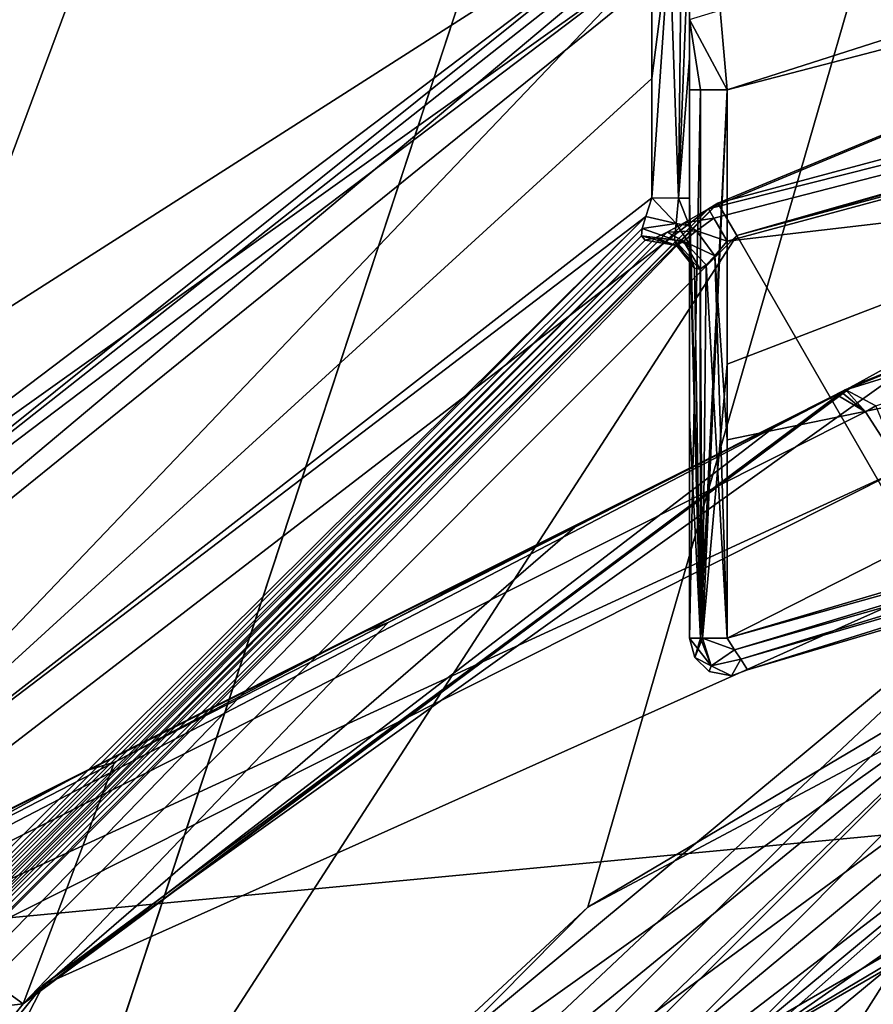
# Model space of a CAD drawing. Header units: millimetres. Extents: x -98 to 58, y -78 to 78.
# Tile 59 of 106: x -15.56 to -11.02, y 16.27 to 21.5. Entities that reach past the tile are written whole.
import ezdxf

# ---------------------------------------------------------------- set-up
doc = ezdxf.new("R2010")
doc.units = ezdxf.units.MM
doc.header["$LTSCALE"] = 52.148148
for name, color, linetype in [('1', 7, 'CONTINUOUS'), ('1101', 7, 'CONTINUOUS'), ('1108', 7, 'CONTINUOUS'), ('18', 7, 'CONTINUOUS'), ('22', 7, 'CONTINUOUS'), ('24', 7, 'CONTINUOUS'), ('25', 7, 'CONTINUOUS'), ('318', 7, 'CONTINUOUS'), ('333', 7, 'CONTINUOUS'), ('367', 7, 'CONTINUOUS'), ('376', 7, 'CONTINUOUS'), ('378', 7, 'CONTINUOUS'), ('379', 7, 'CONTINUOUS'), ('381', 7, 'CONTINUOUS'), ('382', 7, 'CONTINUOUS'), ('387', 7, 'CONTINUOUS'), ('395', 7, 'CONTINUOUS'), ('420', 7, 'CONTINUOUS'), ('421', 7, 'CONTINUOUS'), ('426', 7, 'CONTINUOUS'), ('438', 7, 'CONTINUOUS'), ('440', 7, 'CONTINUOUS'), ('444', 7, 'CONTINUOUS'), ('457', 7, 'CONTINUOUS'), ('5', 7, 'CONTINUOUS'), ('529', 7, 'CONTINUOUS'), ('535', 7, 'CONTINUOUS'), ('551', 7, 'CONTINUOUS'), ('553', 7, 'CONTINUOUS'), ('556', 7, 'CONTINUOUS'), ('571', 7, 'CONTINUOUS'), ('574', 7, 'CONTINUOUS'), ('592', 7, 'CONTINUOUS'), ('601', 7, 'CONTINUOUS'), ('611', 7, 'CONTINUOUS'), ('616', 7, 'CONTINUOUS'), ('731', 7, 'CONTINUOUS'), ('734', 7, 'CONTINUOUS'), ('738', 7, 'CONTINUOUS'), ('752', 7, 'CONTINUOUS'), ('767', 7, 'CONTINUOUS'), ('769', 7, 'CONTINUOUS'), ('784', 7, 'CONTINUOUS'), ('786', 7, 'CONTINUOUS'), ('787', 7, 'CONTINUOUS'), ('809', 7, 'CONTINUOUS'), ('811', 7, 'CONTINUOUS'), ('815', 7, 'CONTINUOUS'), ('819', 7, 'CONTINUOUS'), ('826', 7, 'CONTINUOUS'), ('830', 7, 'CONTINUOUS'), ('831', 7, 'CONTINUOUS'), ('832', 7, 'CONTINUOUS')]:
    doc.layers.add(name, color=color, linetype=linetype)

msp = doc.modelspace()

# ---------------------------------------------------------------- linework, layer by layer
at = {"layer": '1', "linetype": 'CONTINUOUS'}
for points in [[(-10.0683, 17.4543, 61.5), (-14.2441, 14.2523, 61.5), (-10.2234, 17.0526, 61.5), (-10.0683, 17.4543, 61.5)], [(-10.2234, 17.0526, 61.5), (-14.2441, 14.2523, 61.5), (-14.8267, 13.2467, 61.5), (-10.2234, 17.0526, 61.5)], [(-13.6624, 12.8818, 61.5), (-9.25, 16.0215, 61.5), (-9.2748, 16.3273, 61.5), (-13.6624, 12.8818, 61.5)]]:
    msp.add_3dface(points, dxfattribs=at)
at = {"layer": '1101', "linetype": 'CONTINUOUS'}
for points in [[(-12.4491, 15.5881, 66.4413), (-12.4907, 15.6404, 66.2044), (-7.3301, 18.6255, 66.2044), (-12.4491, 15.5881, 66.4413)], [(-7.3057, 18.5633, 66.4413), (-12.4491, 15.5881, 66.4413), (-7.3301, 18.6255, 66.2044), (-7.3057, 18.5633, 66.4413)]]:
    msp.add_3dface(points, dxfattribs=at)
at = {"layer": '1108', "linetype": 'CONTINUOUS'}
for points in [[(-18.2129, 11.0227, 64.5), (-9.8742, 18.8602, 64.5), (-14.2843, 15.196, 64.75), (-18.2129, 11.0227, 64.5)], [(-9.8742, 18.8602, 64.5), (-9.6747, 18.4759, 64.75), (-14.2843, 15.196, 64.75), (-9.8742, 18.8602, 64.5)]]:
    msp.add_3dface(points, dxfattribs=at)
at = {"layer": '18', "linetype": 'CONTINUOUS'}
msp.add_3dface([(-14.9887, 13.3644, 61.7179), (-9.8573, 13.5677, 71.5), (-10.341, 17.2143, 61.7179), (-14.9887, 13.3644, 61.7179)], dxfattribs=at)
at = {"layer": '22', "linetype": 'CONTINUOUS'}
msp.add_3dface([(-8.8905, 16.3133, 61.6812), (-8.7442, 15.1455, 66.6102), (-13.2583, 13.0147, 61.6812), (-8.8905, 16.3133, 61.6812)], dxfattribs=at)
at = {"layer": '24', "linetype": 'CONTINUOUS'}
for points in [[(-14.8267, 13.2467, 61.5), (-14.9887, 13.3644, 61.7179), (-10.341, 17.2143, 61.7179), (-14.8267, 13.2467, 61.5)], [(-10.2234, 17.0526, 61.5), (-14.8267, 13.2467, 61.5), (-10.341, 17.2143, 61.7179), (-10.2234, 17.0526, 61.5)]]:
    msp.add_3dface(points, dxfattribs=at)
at = {"layer": '25', "linetype": 'CONTINUOUS'}
for points in [[(-13.6624, 12.8818, 61.5), (-9.2748, 16.3273, 61.5), (-13.2583, 13.0147, 61.6812), (-13.6624, 12.8818, 61.5)], [(-9.2748, 16.3273, 61.5), (-8.8905, 16.3133, 61.6812), (-13.2583, 13.0147, 61.6812), (-9.2748, 16.3273, 61.5)]]:
    msp.add_3dface(points, dxfattribs=at)
at = {"layer": '318', "linetype": 'CONTINUOUS'}
for points in [[(-17.6236, 10.175, 61.3), (-10.175, 17.6236, 61.3), (-17.6236, 10.175, 20), (-17.6236, 10.175, 61.3)], [(-17.6236, 10.175, 20), (-10.175, 17.6236, 61.3), (-10.175, 17.6236, 20), (-17.6236, 10.175, 20)]]:
    msp.add_3dface(points, dxfattribs=at)
at = {"layer": '333', "linetype": 'CONTINUOUS'}
for points in [[(-15.6318, 9.025, 20), (-17.6236, 10.175, 20), (-10.175, 17.6236, 20), (-15.6318, 9.025, 20)], [(-9.025, 15.6318, 20), (-15.6318, 9.025, 20), (-10.175, 17.6236, 20), (-9.025, 15.6318, 20)]]:
    msp.add_3dface(points, dxfattribs=at)
at = {"layer": '367', "linetype": 'CONTINUOUS'}
for points in [[(-8.5136, 18.9231, 28.7144), (-15.5285, 13.7633, 28.7634), (-10.375, 17.97, 27.6), (-8.5136, 18.9231, 28.7144)], [(-10.375, 17.97, 27.6), (-15.5285, 13.7633, 28.7634), (-17.97, 10.375, 27.6), (-10.375, 17.97, 27.6)]]:
    msp.add_3dface(points, dxfattribs=at)
at = {"layer": '376', "linetype": 'CONTINUOUS'}
for points in [[(-20, 15.6587, 25.9576), (-20, 45.101, 25.6479), (3.0337, 70.8905, 25.0381), (-20, 15.6587, 25.9576)], [(-20, 15.6587, 25.9576), (3.0337, 70.8905, 25.0381), (-15.9991, 19.729, 25.9299), (-20, 15.6587, 25.9576)], [(-15.9991, 19.729, 25.9299), (3.0337, 70.8905, 25.0381), (-11.1485, 22.8239, 25.8963), (-15.9991, 19.729, 25.9299)]]:
    msp.add_3dface(points, dxfattribs=at)
at = {"layer": '378', "linetype": 'CONTINUOUS'}
for points in [[(-20, 76.553, 27.9864), (-15.8178, 13.7375, 28.9643), (3.6562, 72.8062, 27.9864), (-20, 76.553, 27.9864)], [(-15.8178, 13.7375, 28.9643), (-12.5411, 16.7824, 28.9417), (3.6562, 72.8062, 27.9864), (-15.8178, 13.7375, 28.9643)], [(-12.5411, 16.7824, 28.9417), (-8.6907, 19.0633, 28.915), (3.6562, 72.8062, 27.9864), (-12.5411, 16.7824, 28.9417)]]:
    msp.add_3dface(points, dxfattribs=at)
at = {"layer": '379', "linetype": 'CONTINUOUS'}
for points in [[(-19.8425, 15.5343, 25.7576), (-11.0357, 22.6551, 25.6961), (-17.8191, 17.8191, 24), (-19.8425, 15.5343, 25.7576)], [(-11.0357, 22.6551, 25.6961), (-12.2976, 21.9957, 24), (-17.8191, 17.8191, 24), (-11.0357, 22.6551, 25.6961)]]:
    msp.add_3dface(points, dxfattribs=at)
at = {"layer": '381', "linetype": 'CONTINUOUS'}
for points in [[(-6.1622, 22.8849, 24), (0, 23.7, 24), (-11.85, 20.5248, 24.4), (-6.1622, 22.8849, 24)], [(-11.85, 20.5248, 24.4), (0, 23.7, 24), (0, 23.7, 24.4), (-11.85, 20.5248, 24.4)], [(-11.9001, 20.4958, 24), (-6.1622, 22.8849, 24), (-11.85, 20.5248, 24.4), (-11.9001, 20.4958, 24)], [(-20.5248, 11.85, 24.4), (-11.9001, 20.4958, 24), (-11.85, 20.5248, 24.4), (-20.5248, 11.85, 24.4)], [(-16.7583, 16.7586, 24), (-11.9001, 20.4958, 24), (-20.5248, 11.85, 24.4), (-16.7583, 16.7586, 24)]]:
    msp.add_3dface(points, dxfattribs=at)
at = {"layer": '382', "linetype": 'CONTINUOUS'}
for points in [[(-11.85, 20.5248, 24.4), (0, 23.7, 24.4), (-11.85, 20.5248, 27.2), (-11.85, 20.5248, 24.4)], [(0, 23.7, 24.4), (0, 23.7, 27.2), (-11.85, 20.5248, 27.2), (0, 23.7, 24.4)], [(-20.5248, 11.85, 24.4), (-11.85, 20.5248, 24.4), (-20.5248, 11.85, 27.2), (-20.5248, 11.85, 24.4)], [(-20.5248, 11.85, 27.2), (-11.85, 20.5248, 24.4), (-11.85, 20.5248, 27.2), (-20.5248, 11.85, 27.2)]]:
    msp.add_3dface(points, dxfattribs=at)
at = {"layer": '387', "linetype": 'CONTINUOUS'}
for points in [[(-11.7479, 20.3528, 27.4), (0, 23.5, 27.4), (-10.4732, 18.1443, 27.4), (-11.7479, 20.3528, 27.4)], [(-20.351, 11.751, 27.4), (-11.7479, 20.3528, 27.4), (-18.1427, 10.4759, 27.4), (-20.351, 11.751, 27.4)], [(-18.1427, 10.4759, 27.4), (-11.7479, 20.3528, 27.4), (-10.4732, 18.1443, 27.4), (-18.1427, 10.4759, 27.4)]]:
    msp.add_3dface(points, dxfattribs=at)
at = {"layer": '395', "linetype": 'CONTINUOUS'}
for points in [[(-12, 21.2956, 23.6), (-12, 22.04, 23.6), (-12, 21.5021, 22.57), (-12, 21.2956, 23.6)], [(-12, 21.1282, 22.5), (-12, 21.2956, 23.6), (-12, 21.5021, 22.57), (-12, 21.1282, 22.5)], [(-12, 20.5512, 23.6), (-12, 21.2956, 23.6), (-12, 21.1282, 22.5), (-12, 20.5512, 23.6)], [(-12, 18.2113, 22.5), (-12, 20.5512, 23.6), (-12, 21.1282, 22.5), (-12, 18.2113, 22.5)], [(-12, 19.3812, 23.6), (-12, 20.5512, 23.6), (-12, 18.2113, 22.5), (-12, 19.3812, 23.6)], [(-12, 18.2113, 23.6), (-12, 19.3812, 23.6), (-12, 18.2113, 22.5), (-12, 18.2113, 23.6)]]:
    msp.add_3dface(points, dxfattribs=at)
at = {"layer": '420', "linetype": 'CONTINUOUS'}
for points in [[(-11.85, 20.5248, 27.2), (0, 23.7, 27.2), (-11.7479, 20.3528, 27.4), (-11.85, 20.5248, 27.2)], [(-11.7479, 20.3528, 27.4), (0, 23.7, 27.2), (0, 23.6414, 27.3414), (-11.7479, 20.3528, 27.4)], [(0, 23.5, 27.4), (-11.7479, 20.3528, 27.4), (0, 23.6414, 27.3414), (0, 23.5, 27.4)], [(-20.5248, 11.85, 27.2), (-11.85, 20.5248, 27.2), (-20.351, 11.751, 27.4), (-20.5248, 11.85, 27.2)], [(-11.85, 20.5248, 27.2), (-11.7479, 20.3528, 27.4), (-20.351, 11.751, 27.4), (-11.85, 20.5248, 27.2)]]:
    msp.add_3dface(points, dxfattribs=at)
at = {"layer": '421', "linetype": 'CONTINUOUS'}
for points in [[(-10.375, 17.97, 27.6), (-18.1427, 10.4759, 27.4), (-10.4732, 18.1443, 27.4), (-10.375, 17.97, 27.6)], [(-10.375, 17.97, 27.6), (-17.97, 10.375, 27.6), (-18.1427, 10.4759, 27.4), (-10.375, 17.97, 27.6)]]:
    msp.add_3dface(points, dxfattribs=at)
at = {"layer": '426', "linetype": 'CONTINUOUS'}
for points in [[(-17.8191, 17.8191, 24), (-12.2976, 21.9957, 24), (-17.6777, 17.6777, 23.8), (-17.8191, 17.8191, 24)], [(-12.2976, 21.9957, 24), (-12.269, 21.9445, 23.8586), (-17.6777, 17.6777, 23.8), (-12.2976, 21.9957, 24)], [(-12.269, 21.9445, 23.8586), (-12.2, 21.8211, 23.8), (-17.6777, 17.6777, 23.8), (-12.269, 21.9445, 23.8586)]]:
    msp.add_3dface(points, dxfattribs=at)
at = {"layer": '438', "linetype": 'CONTINUOUS'}
for points in [[(-12.2, 20.554, 23.8), (-12.2333, 20.4549, 23.8112), (-16.8998, 16.8999, 23.8), (-12.2, 20.554, 23.8)], [(-11.9001, 20.4958, 24), (-16.7583, 16.7586, 24), (-20.4202, 12.0299, 23.9895), (-11.9001, 20.4958, 24)], [(-12.029, 20.4207, 23.9895), (-11.9001, 20.4958, 24), (-20.4202, 12.0299, 23.9895), (-12.029, 20.4207, 23.9895)], [(-16.8998, 16.8999, 23.8), (-12.2333, 20.4549, 23.8112), (-20.5515, 12.2, 23.8), (-16.8998, 16.8999, 23.8)], [(-20.5515, 12.2, 23.8), (-12.2333, 20.4549, 23.8112), (-20.4188, 12.2446, 23.822), (-20.5515, 12.2, 23.8)], [(-12.1184, 20.3705, 23.9678), (-12.029, 20.4207, 23.9895), (-20.4202, 12.0299, 23.9895), (-12.1184, 20.3705, 23.9678)], [(-12.2333, 20.4549, 23.8112), (-12.2516, 20.3909, 23.834), (-20.4188, 12.2446, 23.822), (-12.2333, 20.4549, 23.8112)], [(-20.3701, 12.1191, 23.9676), (-12.1184, 20.3705, 23.9678), (-20.4202, 12.0299, 23.9895), (-20.3701, 12.1191, 23.9676)], [(-12.2516, 20.3909, 23.834), (-12.2552, 20.3514, 23.8607), (-20.4188, 12.2446, 23.822), (-12.2516, 20.3909, 23.834)], [(-12.1808, 20.3404, 23.9416), (-12.1184, 20.3705, 23.9678), (-20.3701, 12.1191, 23.9676), (-12.1808, 20.3404, 23.9416)], [(-20.4188, 12.2446, 23.822), (-12.2552, 20.3514, 23.8607), (-20.3499, 12.2551, 23.8622), (-20.4188, 12.2446, 23.822)], [(-20.3403, 12.1811, 23.9413), (-12.1808, 20.3404, 23.9416), (-20.3701, 12.1191, 23.9676), (-20.3403, 12.1811, 23.9413)], [(-12.2552, 20.3514, 23.8607), (-12.2358, 20.3284, 23.9), (-20.3499, 12.2551, 23.8622), (-12.2552, 20.3514, 23.8607)], [(-20.3499, 12.2551, 23.8622), (-12.2358, 20.3284, 23.9), (-20.3283, 12.2364, 23.8997), (-20.3499, 12.2551, 23.8622)], [(-12.2358, 20.3284, 23.9), (-12.1808, 20.3404, 23.9416), (-20.3403, 12.1811, 23.9413), (-12.2358, 20.3284, 23.9)], [(-20.3283, 12.2364, 23.8997), (-12.2358, 20.3284, 23.9), (-20.3403, 12.1811, 23.9413), (-20.3283, 12.2364, 23.8997)]]:
    msp.add_3dface(points, dxfattribs=at)
at = {"layer": '440', "linetype": 'CONTINUOUS'}
for points in [[(-12, 18.2113, 22.5), (-12, 21.1282, 22.5), (-11.9414, 21.1282, 22.3586), (-12, 18.2113, 22.5)], [(-12, 18.2113, 22.5), (-11.9414, 21.1282, 22.3586), (-11.9414, 18.2113, 22.3586), (-12, 18.2113, 22.5)], [(-11.9414, 21.1282, 22.3586), (-11.8, 21.1282, 22.3), (-11.9414, 18.2113, 22.3586), (-11.9414, 21.1282, 22.3586)], [(-11.9414, 18.2113, 22.3586), (-11.8, 21.1282, 22.3), (-11.9304, 18.2113, 22.3484), (-11.9414, 18.2113, 22.3586)], [(-11.8, 21.1282, 22.3), (-11.8, 19.6698, 22.3), (-11.9304, 18.2113, 22.3484), (-11.8, 21.1282, 22.3)], [(-11.8, 19.6698, 22.3), (-11.8, 18.2114, 22.3), (-11.9304, 18.2113, 22.3484), (-11.8, 19.6698, 22.3)]]:
    msp.add_3dface(points, dxfattribs=at)
at = {"layer": '444', "linetype": 'CONTINUOUS'}
for points in [[(-12.1071, 21.924, 23.7771), (-12.0429, 21.9938, 23.7238), (-12.0586, 20.5516, 23.7414), (-12.1071, 21.924, 23.7771)], [(-12, 22.04, 23.6), (-12, 21.2956, 23.6), (-12.0586, 20.5516, 23.7414), (-12, 22.04, 23.6)], [(-12.0429, 21.9938, 23.7238), (-12, 22.04, 23.6), (-12.0586, 20.5516, 23.7414), (-12.0429, 21.9938, 23.7238)], [(-12.2, 21.8211, 23.8), (-12.1071, 21.924, 23.7771), (-12.2, 21.1875, 23.8), (-12.2, 21.8211, 23.8)], [(-12.1071, 21.924, 23.7771), (-12.2, 20.554, 23.8), (-12.2, 21.1875, 23.8), (-12.1071, 21.924, 23.7771)], [(-12.2, 20.554, 23.8), (-12.1071, 21.924, 23.7771), (-12.0586, 20.5516, 23.7414), (-12.2, 20.554, 23.8)], [(-12, 21.2956, 23.6), (-12, 20.5512, 23.6), (-12.0586, 20.5516, 23.7414), (-12, 21.2956, 23.6)]]:
    msp.add_3dface(points, dxfattribs=at)
at = {"layer": '457', "linetype": 'CONTINUOUS'}
for points in [[(-11.8, 18.2114, 22.3), (0.0008, 21.7, 22.3), (-11.7608, 18.1508, 22.3134), (-11.8, 18.2114, 22.3)], [(-11.7608, 18.1508, 22.3134), (0.0008, 21.7, 22.3), (-11.7277, 18.0996, 22.3506), (-11.7608, 18.1508, 22.3134)], [(-11.7277, 18.0996, 22.3506), (0.0008, 21.7, 22.3), (-11.6912, 18.0434, 22.5), (-11.7277, 18.0996, 22.3506)], [(-11.6912, 18.0434, 22.5), (0.0008, 21.7, 22.3), (0, 21.5, 22.5), (-11.6912, 18.0434, 22.5)]]:
    msp.add_3dface(points, dxfattribs=at)
at = {"layer": '5', "linetype": 'CONTINUOUS'}
for points in [[(-17.6236, 10.175, 61.3), (-14.2441, 14.2523, 61.5), (-10.175, 17.6236, 61.3), (-17.6236, 10.175, 61.3)], [(-14.2441, 14.2523, 61.5), (-10.0683, 17.4543, 61.5), (-10.175, 17.6236, 61.3), (-14.2441, 14.2523, 61.5)]]:
    msp.add_3dface(points, dxfattribs=at)
at = {"layer": '529', "linetype": 'CONTINUOUS'}
for points in [[(-12, 18.2113, 23.6), (-12, 18.2113, 22.5), (-11.9721, 18.1093, 22.5), (-12, 18.2113, 23.6)], [(-12, 18.2113, 23.6), (-11.9721, 18.1093, 22.5), (-11.9721, 18.1093, 23.6), (-12, 18.2113, 23.6)], [(-11.9721, 18.1093, 22.5), (-11.8957, 18.0357, 22.5), (-11.8957, 18.0357, 23.6), (-11.9721, 18.1093, 22.5)], [(-11.9721, 18.1093, 23.6), (-11.9721, 18.1093, 22.5), (-11.8957, 18.0357, 23.6), (-11.9721, 18.1093, 23.6)], [(-11.8957, 18.0357, 22.5), (-11.7778, 18.0125, 22.5), (-11.7778, 18.0125, 23.6), (-11.8957, 18.0357, 22.5)], [(-11.8957, 18.0357, 23.6), (-11.8957, 18.0357, 22.5), (-11.7778, 18.0125, 23.6), (-11.8957, 18.0357, 23.6)], [(-11.7778, 18.0125, 22.5), (-11.6912, 18.0434, 22.5), (-11.7778, 18.0125, 23.6), (-11.7778, 18.0125, 22.5)], [(-11.7778, 18.0125, 23.6), (-11.6912, 18.0434, 22.5), (-11.6912, 18.0434, 23.6), (-11.7778, 18.0125, 23.6)]]:
    msp.add_3dface(points, dxfattribs=at)
at = {"layer": '535', "linetype": 'CONTINUOUS'}
for points in [[(-15.9991, 19.729, 25.9299), (-11.1485, 22.8239, 25.8963), (-19.8425, 15.5343, 25.7576), (-15.9991, 19.729, 25.9299)], [(-11.1485, 22.8239, 25.8963), (-11.0357, 22.6551, 25.6961), (-19.8425, 15.5343, 25.7576), (-11.1485, 22.8239, 25.8963)]]:
    msp.add_3dface(points, dxfattribs=at)
at = {"layer": '551', "linetype": 'CONTINUOUS'}
for points in [[(-12, 20.5512, 23.6), (-12, 19.3812, 23.6), (-11.9414, 18.2113, 23.7414), (-12, 20.5512, 23.6)], [(-11.9997, 20.4048, 23.6102), (-12, 20.5512, 23.6), (-11.9414, 18.2113, 23.7414), (-11.9997, 20.4048, 23.6102)], [(-11.9975, 20.3028, 23.6318), (-11.9997, 20.4048, 23.6102), (-11.9414, 18.2113, 23.7414), (-11.9975, 20.3028, 23.6318)], [(-11.8, 20.3226, 23.8), (-11.8663, 20.2458, 23.7887), (-11.8, 19.2669, 23.8), (-11.8, 20.3226, 23.8)], [(-11.9914, 20.2336, 23.6581), (-11.9975, 20.3028, 23.6318), (-11.9414, 18.2113, 23.7414), (-11.9914, 20.2336, 23.6581)], [(-11.9729, 20.1799, 23.7005), (-11.9914, 20.2336, 23.6581), (-11.9414, 18.2113, 23.7414), (-11.9729, 20.1799, 23.7005)], [(-11.8663, 20.2458, 23.7887), (-11.9119, 20.1979, 23.7657), (-11.8, 18.2113, 23.8), (-11.8663, 20.2458, 23.7887)], [(-11.8, 19.2669, 23.8), (-11.8663, 20.2458, 23.7887), (-11.8, 18.2113, 23.8), (-11.8, 19.2669, 23.8)], [(-11.944, 20.1749, 23.7388), (-11.9729, 20.1799, 23.7005), (-11.9414, 18.2113, 23.7414), (-11.944, 20.1749, 23.7388)], [(-11.9119, 20.1979, 23.7657), (-11.944, 20.1749, 23.7388), (-11.9304, 18.2113, 23.7516), (-11.9119, 20.1979, 23.7657)], [(-11.9304, 18.2113, 23.7516), (-11.944, 20.1749, 23.7388), (-11.9414, 18.2113, 23.7414), (-11.9304, 18.2113, 23.7516)], [(-11.8, 18.2113, 23.8), (-11.9119, 20.1979, 23.7657), (-11.9304, 18.2113, 23.7516), (-11.8, 18.2113, 23.8)], [(-12, 19.3812, 23.6), (-12, 18.2113, 23.6), (-11.9414, 18.2113, 23.7414), (-12, 19.3812, 23.6)]]:
    msp.add_3dface(points, dxfattribs=at)
at = {"layer": '553', "linetype": 'CONTINUOUS'}
for points in [[(-6.1622, 22.8849, 24), (-11.9001, 20.4958, 24), (0, 23.5, 23.8), (-6.1622, 22.8849, 24)], [(0, 23.5, 23.8), (-11.9001, 20.4958, 24), (-11.871, 20.445, 23.8586), (0, 23.5, 23.8)], [(-11.8, 20.3226, 23.8), (0, 23.5, 23.8), (-11.871, 20.445, 23.8586), (-11.8, 20.3226, 23.8)]]:
    msp.add_3dface(points, dxfattribs=at)
at = {"layer": '556', "linetype": 'CONTINUOUS'}
for points in [[(-11.8, 18.2113, 23.8), (0, 21.5, 23.6), (0, 21.7, 23.8), (-11.8, 18.2113, 23.8)], [(0, 21.5, 23.6), (-11.8, 18.2113, 23.8), (-11.7608, 18.1508, 23.7866), (0, 21.5, 23.6)], [(-11.7277, 18.0996, 23.7494), (0, 21.5, 23.6), (-11.7608, 18.1508, 23.7866), (-11.7277, 18.0996, 23.7494)], [(-11.6912, 18.0434, 23.6), (0, 21.5, 23.6), (-11.7277, 18.0996, 23.7494), (-11.6912, 18.0434, 23.6)]]:
    msp.add_3dface(points, dxfattribs=at)
at = {"layer": '571', "linetype": 'CONTINUOUS'}
for points in [[(0, 24.9071, 22.5929), (-11.8, 21.1282, 22.3), (-11.8374, 21.5512, 22.3784), (0, 24.9071, 22.5929)], [(-11.8, 21.1282, 22.3), (0, 24.9071, 22.5929), (0, 24.2, 22.3), (-11.8, 21.1282, 22.3)]]:
    msp.add_3dface(points, dxfattribs=at)
at = {"layer": '574', "linetype": 'CONTINUOUS'}
for points in [[(-11.8, 21.1282, 22.3), (-12, 21.5021, 22.57), (-11.8374, 21.5512, 22.3784), (-11.8, 21.1282, 22.3)], [(-12, 21.1282, 22.5), (-12, 21.5021, 22.57), (-11.9414, 21.1282, 22.3586), (-12, 21.1282, 22.5)], [(-12, 21.5021, 22.57), (-11.8, 21.1282, 22.3), (-11.9414, 21.1282, 22.3586), (-12, 21.5021, 22.57)]]:
    msp.add_3dface(points, dxfattribs=at)
at = {"layer": '592', "linetype": 'CONTINUOUS'}
for points in [[(-8.5136, 18.9231, 28.7144), (-8.6907, 19.0633, 28.915), (-12.5411, 16.7824, 28.9417), (-8.5136, 18.9231, 28.7144)], [(-15.5285, 13.7633, 28.7634), (-8.5136, 18.9231, 28.7144), (-12.5411, 16.7824, 28.9417), (-15.5285, 13.7633, 28.7634)], [(-15.5285, 13.7633, 28.7634), (-12.5411, 16.7824, 28.9417), (-15.8178, 13.7375, 28.9643), (-15.5285, 13.7633, 28.7634)]]:
    msp.add_3dface(points, dxfattribs=at)
at = {"layer": '601', "linetype": 'CONTINUOUS'}
for points in [[(-12.2333, 20.4549, 23.8112), (-12.2, 20.554, 23.8), (-12.0705, 20.4171, 23.7613), (-12.2333, 20.4549, 23.8112)], [(-12.2, 20.554, 23.8), (-12.0586, 20.5516, 23.7414), (-12.0705, 20.4171, 23.7613), (-12.2, 20.554, 23.8)], [(-12.0586, 20.5516, 23.7414), (-11.9997, 20.4048, 23.6102), (-12.0705, 20.4171, 23.7613), (-12.0586, 20.5516, 23.7414)], [(-12.0586, 20.5516, 23.7414), (-12, 20.5512, 23.6), (-11.9997, 20.4048, 23.6102), (-12.0586, 20.5516, 23.7414)], [(-11.9001, 20.4958, 24), (-12.029, 20.4207, 23.9895), (-11.871, 20.445, 23.8586), (-11.9001, 20.4958, 24)], [(-12.2516, 20.3909, 23.834), (-12.2333, 20.4549, 23.8112), (-12.0705, 20.4171, 23.7613), (-12.2516, 20.3909, 23.834)], [(-12.029, 20.4207, 23.9895), (-12.1184, 20.3705, 23.9678), (-11.9636, 20.3782, 23.8449), (-12.029, 20.4207, 23.9895)], [(-11.871, 20.445, 23.8586), (-12.029, 20.4207, 23.9895), (-11.9636, 20.3782, 23.8449), (-11.871, 20.445, 23.8586)], [(-11.8, 20.3226, 23.8), (-11.871, 20.445, 23.8586), (-11.9636, 20.3782, 23.8449), (-11.8, 20.3226, 23.8)], [(-12.2552, 20.3514, 23.8607), (-12.2516, 20.3909, 23.834), (-12.0806, 20.3311, 23.7858), (-12.2552, 20.3514, 23.8607)], [(-12.2516, 20.3909, 23.834), (-12.0705, 20.4171, 23.7613), (-12.0806, 20.3311, 23.7858), (-12.2516, 20.3909, 23.834)], [(-12.1184, 20.3705, 23.9678), (-12.1808, 20.3404, 23.9416), (-12.032, 20.3228, 23.825), (-12.1184, 20.3705, 23.9678)], [(-12.1184, 20.3705, 23.9678), (-12.032, 20.3228, 23.825), (-11.9636, 20.3782, 23.8449), (-12.1184, 20.3705, 23.9678)], [(-12.0705, 20.4171, 23.7613), (-11.9975, 20.3028, 23.6318), (-12.0806, 20.3311, 23.7858), (-12.0705, 20.4171, 23.7613)], [(-11.9997, 20.4048, 23.6102), (-11.9975, 20.3028, 23.6318), (-12.0705, 20.4171, 23.7613), (-11.9997, 20.4048, 23.6102)], [(-12.032, 20.3228, 23.825), (-11.8663, 20.2458, 23.7887), (-11.9636, 20.3782, 23.8449), (-12.032, 20.3228, 23.825)], [(-11.8663, 20.2458, 23.7887), (-11.8, 20.3226, 23.8), (-11.9636, 20.3782, 23.8449), (-11.8663, 20.2458, 23.7887)], [(-12.2358, 20.3284, 23.9), (-12.2552, 20.3514, 23.8607), (-12.0703, 20.2994, 23.8072), (-12.2358, 20.3284, 23.9)], [(-12.2552, 20.3514, 23.8607), (-12.0806, 20.3311, 23.7858), (-12.0703, 20.2994, 23.8072), (-12.2552, 20.3514, 23.8607)], [(-12.1808, 20.3404, 23.9416), (-12.2358, 20.3284, 23.9), (-12.0703, 20.2994, 23.8072), (-12.1808, 20.3404, 23.9416)], [(-12.1808, 20.3404, 23.9416), (-12.0703, 20.2994, 23.8072), (-12.032, 20.3228, 23.825), (-12.1808, 20.3404, 23.9416)], [(-11.9975, 20.3028, 23.6318), (-11.9914, 20.2336, 23.6581), (-12.0806, 20.3311, 23.7858), (-11.9975, 20.3028, 23.6318)], [(-11.9914, 20.2336, 23.6581), (-11.9729, 20.1799, 23.7005), (-12.0806, 20.3311, 23.7858), (-11.9914, 20.2336, 23.6581)], [(-12.0806, 20.3311, 23.7858), (-11.9729, 20.1799, 23.7005), (-12.0703, 20.2994, 23.8072), (-12.0806, 20.3311, 23.7858)], [(-12.0703, 20.2994, 23.8072), (-11.944, 20.1749, 23.7388), (-12.032, 20.3228, 23.825), (-12.0703, 20.2994, 23.8072)], [(-11.944, 20.1749, 23.7388), (-11.9119, 20.1979, 23.7657), (-12.032, 20.3228, 23.825), (-11.944, 20.1749, 23.7388)], [(-11.9119, 20.1979, 23.7657), (-11.8663, 20.2458, 23.7887), (-12.032, 20.3228, 23.825), (-11.9119, 20.1979, 23.7657)], [(-11.9729, 20.1799, 23.7005), (-11.944, 20.1749, 23.7388), (-12.0703, 20.2994, 23.8072), (-11.9729, 20.1799, 23.7005)]]:
    msp.add_3dface(points, dxfattribs=at)
at = {"layer": '611', "linetype": 'CONTINUOUS'}
for points in [[(-12, 18.2113, 23.6), (-11.9721, 18.1093, 23.6), (-11.9414, 18.2113, 23.7414), (-12, 18.2113, 23.6)], [(-11.9721, 18.1093, 23.6), (-11.9304, 18.2113, 23.7516), (-11.9414, 18.2113, 23.7414), (-11.9721, 18.1093, 23.6)], [(-11.9304, 18.2113, 23.7516), (-11.9721, 18.1093, 23.6), (-11.8848, 18.0644, 23.706), (-11.9304, 18.2113, 23.7516)], [(-11.8, 18.2113, 23.8), (-11.9304, 18.2113, 23.7516), (-11.7608, 18.1508, 23.7866), (-11.8, 18.2113, 23.8)], [(-11.7608, 18.1508, 23.7866), (-11.9304, 18.2113, 23.7516), (-11.8848, 18.0644, 23.706), (-11.7608, 18.1508, 23.7866)], [(-11.7277, 18.0996, 23.7494), (-11.7608, 18.1508, 23.7866), (-11.8848, 18.0644, 23.706), (-11.7277, 18.0996, 23.7494)], [(-11.9721, 18.1093, 23.6), (-11.8957, 18.0357, 23.6), (-11.8848, 18.0644, 23.706), (-11.9721, 18.1093, 23.6)], [(-11.8957, 18.0357, 23.6), (-11.7778, 18.0125, 23.6), (-11.8848, 18.0644, 23.706), (-11.8957, 18.0357, 23.6)], [(-11.7778, 18.0125, 23.6), (-11.7277, 18.0996, 23.7494), (-11.8848, 18.0644, 23.706), (-11.7778, 18.0125, 23.6)], [(-11.7778, 18.0125, 23.6), (-11.6912, 18.0434, 23.6), (-11.7277, 18.0996, 23.7494), (-11.7778, 18.0125, 23.6)]]:
    msp.add_3dface(points, dxfattribs=at)
at = {"layer": '616', "linetype": 'CONTINUOUS'}
for points in [[(-12, 18.2113, 22.5), (-11.9414, 18.2113, 22.3586), (-11.8848, 18.0644, 22.394), (-12, 18.2113, 22.5)], [(-11.9721, 18.1093, 22.5), (-12, 18.2113, 22.5), (-11.8848, 18.0644, 22.394), (-11.9721, 18.1093, 22.5)], [(-11.9414, 18.2113, 22.3586), (-11.9304, 18.2113, 22.3484), (-11.8848, 18.0644, 22.394), (-11.9414, 18.2113, 22.3586)], [(-11.9304, 18.2113, 22.3484), (-11.8, 18.2114, 22.3), (-11.7608, 18.1508, 22.3134), (-11.9304, 18.2113, 22.3484)], [(-11.9304, 18.2113, 22.3484), (-11.7608, 18.1508, 22.3134), (-11.8848, 18.0644, 22.394), (-11.9304, 18.2113, 22.3484)], [(-11.7608, 18.1508, 22.3134), (-11.7277, 18.0996, 22.3506), (-11.8848, 18.0644, 22.394), (-11.7608, 18.1508, 22.3134)], [(-11.8957, 18.0357, 22.5), (-11.9721, 18.1093, 22.5), (-11.8848, 18.0644, 22.394), (-11.8957, 18.0357, 22.5)], [(-11.7778, 18.0125, 22.5), (-11.8957, 18.0357, 22.5), (-11.8848, 18.0644, 22.394), (-11.7778, 18.0125, 22.5)], [(-11.7277, 18.0996, 22.3506), (-11.7778, 18.0125, 22.5), (-11.8848, 18.0644, 22.394), (-11.7277, 18.0996, 22.3506)], [(-11.7277, 18.0996, 22.3506), (-11.6912, 18.0434, 22.5), (-11.7778, 18.0125, 22.5), (-11.7277, 18.0996, 22.3506)]]:
    msp.add_3dface(points, dxfattribs=at)
at = {"layer": '731', "linetype": 'CONTINUOUS'}
for points in [[(-11.6912, 18.0434, 22.5), (0, 21.5, 22.5), (-11.6912, 18.0434, 23.6), (-11.6912, 18.0434, 22.5)], [(-11.6912, 18.0434, 23.6), (0, 21.5, 22.5), (0, 21.5, 23.6), (-11.6912, 18.0434, 23.6)]]:
    msp.add_3dface(points, dxfattribs=at)
at = {"layer": '734', "linetype": 'CONTINUOUS'}
for points in [[(-11.8, 18.2114, 22.3), (-11.8, 19.6698, 22.3), (0, 24.2, 22.3), (-11.8, 18.2114, 22.3)], [(0.0008, 21.7, 22.3), (-11.8, 18.2114, 22.3), (0, 24.2, 22.3), (0.0008, 21.7, 22.3)], [(-11.8, 19.6698, 22.3), (-11.8, 21.1282, 22.3), (0, 24.2, 22.3), (-11.8, 19.6698, 22.3)]]:
    msp.add_3dface(points, dxfattribs=at)
at = {"layer": '738', "linetype": 'CONTINUOUS'}
for points in [[(-17.6777, 17.6777, 23.8), (-12.2, 21.8211, 23.8), (-16.8998, 16.8999, 23.8), (-17.6777, 17.6777, 23.8)], [(-16.8998, 16.8999, 23.8), (-12.2, 21.8211, 23.8), (-12.2, 21.1875, 23.8), (-16.8998, 16.8999, 23.8)], [(-12.2, 20.554, 23.8), (-16.8998, 16.8999, 23.8), (-12.2, 21.1875, 23.8), (-12.2, 20.554, 23.8)]]:
    msp.add_3dface(points, dxfattribs=at)
at = {"layer": '752', "linetype": 'CONTINUOUS'}
for points in [[(0, 23.5, 23.8), (-11.8, 20.3226, 23.8), (0, 21.7, 23.8), (0, 23.5, 23.8)], [(-11.8, 20.3226, 23.8), (-11.8, 19.2669, 23.8), (0, 21.7, 23.8), (-11.8, 20.3226, 23.8)], [(-11.8, 19.2669, 23.8), (-11.8, 18.2113, 23.8), (0, 21.7, 23.8), (-11.8, 19.2669, 23.8)]]:
    msp.add_3dface(points, dxfattribs=at)
at = {"layer": '767', "linetype": 'CONTINUOUS'}
for points in [[(-10.4817, 19.9094, 64.5), (-9.8742, 18.8602, 64.5), (-15.4378, 16.3684, 64.5), (-10.4817, 19.9094, 64.5)], [(-9.8742, 18.8602, 64.5), (-18.2129, 11.0227, 64.5), (-15.4378, 16.3684, 64.5), (-9.8742, 18.8602, 64.5)], [(-15.4378, 16.3684, 64.5), (-18.2129, 11.0227, 64.5), (-19.2625, 11.6278, 64.5), (-15.4378, 16.3684, 64.5)]]:
    msp.add_3dface(points, dxfattribs=at)
at = {"layer": '769', "linetype": 'CONTINUOUS'}
for points in [[(-11.1679, 19.5327, 87.8586), (-5.6458, 21.7801, 86.2287), (-11.1487, 19.5437, 80.9705), (-11.1679, 19.5327, 87.8586)], [(-11.1487, 19.5437, 80.9705), (-5.6458, 21.7801, 86.2287), (-11.1295, 19.5546, 74.0973), (-11.1487, 19.5437, 80.9705)], [(-5.6458, 21.7801, 86.2287), (-10.4817, 19.9094, 64.5), (-11.1295, 19.5546, 74.0973), (-5.6458, 21.7801, 86.2287)], [(-10.4817, 19.9094, 64.5), (-15.4378, 16.3684, 64.5), (-11.1295, 19.5546, 74.0973), (-10.4817, 19.9094, 64.5)], [(-11.1295, 19.5546, 74.0973), (-15.4378, 16.3684, 64.5), (-15.5446, 16.267, 73.8943), (-11.1295, 19.5546, 74.0973)], [(-15.4378, 16.3684, 64.5), (-19.2625, 11.6278, 64.5), (-15.5446, 16.267, 73.8943), (-15.4378, 16.3684, 64.5)], [(-15.5446, 16.267, 73.8943), (-19.2625, 11.6278, 64.5), (-19.317, 11.5371, 73.0978), (-15.5446, 16.267, 73.8943)]]:
    msp.add_3dface(points, dxfattribs=at)
at = {"layer": '784', "linetype": 'CONTINUOUS'}
for points in [[(-12.4491, 15.5881, 66.4413), (-7.3057, 18.5633, 66.4413), (-10.3136, 16.5057, 85.0067), (-12.4491, 15.5881, 66.4413)], [(-17.017, 9.3539, 86.71), (-12.4491, 15.5881, 66.4413), (-10.3136, 16.5057, 85.0067), (-17.017, 9.3539, 86.71)]]:
    msp.add_3dface(points, dxfattribs=at)
at = {"layer": '786', "linetype": 'CONTINUOUS'}
for points in [[(-9.5913, 16.5912, 85.5698), (-12.8559, 12.9629, 86.8389), (-16.4479, 9.6046, 87.407), (-9.5913, 16.5912, 85.5698)], [(-10.3136, 16.5057, 85.0067), (-9.5913, 16.5912, 85.5698), (-16.4479, 9.6046, 87.407), (-10.3136, 16.5057, 85.0067)], [(-9.0258, 15.9631, 85.8126), (-12.8559, 12.9629, 86.8389), (-9.5913, 16.5912, 85.5698), (-9.0258, 15.9631, 85.8126)], [(-17.017, 9.3539, 86.71), (-10.3136, 16.5057, 85.0067), (-16.4479, 9.6046, 87.407), (-17.017, 9.3539, 86.71)]]:
    msp.add_3dface(points, dxfattribs=at)
at = {"layer": '787', "linetype": 'CONTINUOUS'}
for points in [[(-7.3301, 18.6255, 66.2044), (-12.4907, 15.6404, 66.2044), (-9.6747, 18.4759, 64.75), (-7.3301, 18.6255, 66.2044)], [(-9.6747, 18.4759, 64.75), (-12.4907, 15.6404, 66.2044), (-14.2843, 15.196, 64.75), (-9.6747, 18.4759, 64.75)]]:
    msp.add_3dface(points, dxfattribs=at)
at = {"layer": '809', "linetype": 'CONTINUOUS'}
for points in [[(-20.2133, 14.4183, 91.2548), (-20.4244, 14.3405, 91.317), (10.8839, 19.2326, 82.7308), (-20.2133, 14.4183, 91.2548)], [(10.8839, 19.2326, 82.7308), (-20.4244, 14.3405, 91.317), (15.5742, 15.6979, 81.7833), (10.8839, 19.2326, 82.7308)], [(-15.6225, 16.7249, 89.8403), (-20.2133, 14.4183, 91.2548), (10.8839, 19.2326, 82.7308), (-15.6225, 16.7249, 89.8403)], [(-10.8685, 19.1127, 88.3631), (-15.6225, 16.7249, 89.8403), (10.8839, 19.2326, 82.7308), (-10.8685, 19.1127, 88.3631)]]:
    msp.add_3dface(points, dxfattribs=at)
at = {"layer": '811', "linetype": 'CONTINUOUS'}
for points in [[(-11.1295, 19.5546, 74.0973), (-15.5446, 16.267, 73.8943), (-11.1524, 19.542, 74.2162), (-11.1295, 19.5546, 74.0973)], [(-11.1524, 19.542, 74.2162), (-15.5446, 16.267, 73.8943), (-11.1831, 19.5257, 74.3403), (-11.1524, 19.542, 74.2162)], [(-11.1831, 19.5257, 74.3403), (-15.5446, 16.267, 73.8943), (-11.5266, 19.3517, 75.1012), (-11.1831, 19.5257, 74.3403)], [(-11.5266, 19.3517, 75.1012), (-15.5446, 16.267, 73.8943), (-12.6112, 18.802, 76.4811), (-11.5266, 19.3517, 75.1012)], [(-12.6112, 18.802, 76.4811), (-15.5446, 16.267, 73.8943), (-13.6042, 18.2963, 77.5441), (-12.6112, 18.802, 76.4811)], [(-13.6042, 18.2963, 77.5441), (-15.5446, 16.267, 73.8943), (-15.0588, 17.552, 78.9746), (-13.6042, 18.2963, 77.5441)], [(-15.0588, 17.552, 78.9746), (-15.5446, 16.267, 73.8943), (-16.382, 16.8716, 80.1867), (-15.0588, 17.552, 78.9746)], [(-15.5446, 16.267, 73.8943), (-18.1216, 15.9731, 81.6753), (-16.382, 16.8716, 80.1867), (-15.5446, 16.267, 73.8943)], [(-15.5446, 16.267, 73.8943), (-19.317, 11.5371, 73.0978), (-18.1216, 15.9731, 81.6753), (-15.5446, 16.267, 73.8943)]]:
    msp.add_3dface(points, dxfattribs=at)
at = {"layer": '815', "linetype": 'CONTINUOUS'}
for points in [[(-20.5447, 14.8315, 87.329), (-20.5629, 14.821, 90.773), (-11.2162, 19.5068, 87.8816), (-20.5447, 14.8315, 87.329)], [(-11.2162, 19.5068, 87.8816), (-20.5629, 14.821, 90.773), (-16.0254, 17.096, 89.3755), (-11.2162, 19.5068, 87.8816)], [(-20.5265, 14.8419, 83.8866), (-20.5447, 14.8315, 87.329), (-11.1967, 19.518, 81.14), (-20.5265, 14.8419, 83.8866)], [(-11.1967, 19.518, 81.14), (-20.5447, 14.8315, 87.329), (-11.2162, 19.5068, 87.8816), (-11.1967, 19.518, 81.14)], [(-20.4802, 14.8651, 83.8572), (-20.5265, 14.8419, 83.8866), (-11.1967, 19.518, 81.14), (-20.4802, 14.8651, 83.8572)], [(-20.4405, 14.885, 83.8291), (-20.4802, 14.8651, 83.8572), (-11.1967, 19.518, 81.14), (-20.4405, 14.885, 83.8291)], [(-18.1981, 16.0094, 82.0281), (-20.4405, 14.885, 83.8291), (-11.1967, 19.518, 81.14), (-18.1981, 16.0094, 82.0281)], [(-16.5098, 16.8559, 80.5487), (-18.1981, 16.0094, 82.0281), (-11.1967, 19.518, 81.14), (-16.5098, 16.8559, 80.5487)], [(-15.2066, 17.5092, 79.3254), (-16.5098, 16.8559, 80.5487), (-11.1967, 19.518, 81.14), (-15.2066, 17.5092, 79.3254)], [(-13.759, 18.2349, 77.8659), (-15.2066, 17.5092, 79.3254), (-11.1967, 19.518, 81.14), (-13.759, 18.2349, 77.8659)], [(-12.7423, 18.7445, 76.7526), (-13.759, 18.2349, 77.8659), (-11.1967, 19.518, 81.14), (-12.7423, 18.7445, 76.7526)], [(-11.5734, 19.3305, 75.2531), (-12.7423, 18.7445, 76.7526), (-11.1967, 19.518, 81.14), (-11.5734, 19.3305, 75.2531)], [(-11.1772, 19.5291, 74.4047), (-11.5734, 19.3305, 75.2531), (-11.1967, 19.518, 81.14), (-11.1772, 19.5291, 74.4047)]]:
    msp.add_3dface(points, dxfattribs=at)
at = {"layer": '819', "linetype": 'CONTINUOUS'}
for points in [[(-11.1831, 19.5257, 74.3403), (-11.5266, 19.3517, 75.1012), (-11.1717, 19.5319, 74.3709), (-11.1831, 19.5257, 74.3403)], [(-11.5266, 19.3517, 75.1012), (-11.1772, 19.5291, 74.4047), (-11.1717, 19.5319, 74.3709), (-11.5266, 19.3517, 75.1012)], [(-11.5266, 19.3517, 75.1012), (-11.5734, 19.3305, 75.2531), (-11.1772, 19.5291, 74.4047), (-11.5266, 19.3517, 75.1012)], [(-12.6112, 18.802, 76.4811), (-12.7423, 18.7445, 76.7526), (-11.5734, 19.3305, 75.2531), (-12.6112, 18.802, 76.4811)], [(-11.5266, 19.3517, 75.1012), (-12.6112, 18.802, 76.4811), (-11.5734, 19.3305, 75.2531), (-11.5266, 19.3517, 75.1012)], [(-12.6112, 18.802, 76.4811), (-13.6042, 18.2963, 77.5441), (-12.7423, 18.7445, 76.7526), (-12.6112, 18.802, 76.4811)], [(-13.6042, 18.2963, 77.5441), (-13.759, 18.2349, 77.8659), (-12.7423, 18.7445, 76.7526), (-13.6042, 18.2963, 77.5441)], [(-13.6042, 18.2963, 77.5441), (-15.0588, 17.552, 78.9746), (-13.759, 18.2349, 77.8659), (-13.6042, 18.2963, 77.5441)], [(-15.0588, 17.552, 78.9746), (-15.2066, 17.5092, 79.3254), (-13.759, 18.2349, 77.8659), (-15.0588, 17.552, 78.9746)], [(-15.0588, 17.552, 78.9746), (-16.382, 16.8716, 80.1867), (-15.2066, 17.5092, 79.3254), (-15.0588, 17.552, 78.9746)], [(-16.382, 16.8716, 80.1867), (-16.5098, 16.8559, 80.5487), (-15.2066, 17.5092, 79.3254), (-16.382, 16.8716, 80.1867)]]:
    msp.add_3dface(points, dxfattribs=at)
at = {"layer": '826', "linetype": 'CONTINUOUS'}
for points in [[(-11.1679, 19.5327, 87.8586), (-11.1524, 19.542, 74.2162), (-11.1919, 19.5195, 87.8701), (-11.1679, 19.5327, 87.8586)], [(-11.1524, 19.542, 74.2162), (-11.1717, 19.5319, 74.3709), (-11.1919, 19.5195, 87.8701), (-11.1524, 19.542, 74.2162)], [(-11.1717, 19.5319, 74.3709), (-11.1772, 19.5291, 74.4047), (-11.1919, 19.5195, 87.8701), (-11.1717, 19.5319, 74.3709)], [(-11.1524, 19.542, 74.2162), (-11.1831, 19.5257, 74.3403), (-11.1717, 19.5319, 74.3709), (-11.1524, 19.542, 74.2162)], [(-11.1679, 19.5327, 87.8586), (-11.1487, 19.5437, 80.9705), (-11.1524, 19.542, 74.2162), (-11.1679, 19.5327, 87.8586)], [(-11.1487, 19.5437, 80.9705), (-11.1295, 19.5546, 74.0973), (-11.1524, 19.542, 74.2162), (-11.1487, 19.5437, 80.9705)], [(-11.1967, 19.518, 81.14), (-11.2162, 19.5068, 87.8816), (-11.1919, 19.5195, 87.8701), (-11.1967, 19.518, 81.14)], [(-11.1772, 19.5291, 74.4047), (-11.1967, 19.518, 81.14), (-11.1919, 19.5195, 87.8701), (-11.1772, 19.5291, 74.4047)]]:
    msp.add_3dface(points, dxfattribs=at)
at = {"layer": '830', "linetype": 'CONTINUOUS'}
for points in [[(-11.2162, 19.5068, 87.8816), (-16.0254, 17.096, 89.3755), (-20.4097, 14.7273, 91.1196), (-11.2162, 19.5068, 87.8816)], [(-11.2162, 19.5068, 87.8816), (-20.4097, 14.7273, 91.1196), (-11.0638, 19.4162, 88.2249), (-11.2162, 19.5068, 87.8816)], [(-20.4097, 14.7273, 91.1196), (-10.8685, 19.1127, 88.3631), (-11.0638, 19.4162, 88.2249), (-20.4097, 14.7273, 91.1196)], [(-15.6225, 16.7249, 89.8403), (-10.8685, 19.1127, 88.3631), (-20.4097, 14.7273, 91.1196), (-15.6225, 16.7249, 89.8403)]]:
    msp.add_3dface(points, dxfattribs=at)
at = {"layer": '831', "linetype": 'CONTINUOUS'}
for points in [[(-11.1679, 19.5327, 87.8586), (-11.1919, 19.5195, 87.8701), (-11.0638, 19.4162, 88.2249), (-11.1679, 19.5327, 87.8586)], [(-11.1679, 19.5327, 87.8586), (-11.0638, 19.4162, 88.2249), (-11.0092, 19.4485, 88.2045), (-11.1679, 19.5327, 87.8586)], [(-11.1919, 19.5195, 87.8701), (-11.2162, 19.5068, 87.8816), (-11.0638, 19.4162, 88.2249), (-11.1919, 19.5195, 87.8701)], [(-11.0638, 19.4162, 88.2249), (-10.8685, 19.1127, 88.3631), (-11.0092, 19.4485, 88.2045), (-11.0638, 19.4162, 88.2249)]]:
    msp.add_3dface(points, dxfattribs=at)
at = {"layer": '832', "linetype": 'CONTINUOUS'}
for points in [[(-5.6458, 21.7801, 86.2287), (-11.1679, 19.5327, 87.8586), (-2.3571, 22.2625, 85.6718), (-5.6458, 21.7801, 86.2287)], [(-11.1679, 19.5327, 87.8586), (-11.0092, 19.4485, 88.2045), (-2.3571, 22.2625, 85.6718), (-11.1679, 19.5327, 87.8586)]]:
    msp.add_3dface(points, dxfattribs=at)

doc.saveas('drawing.dxf')
